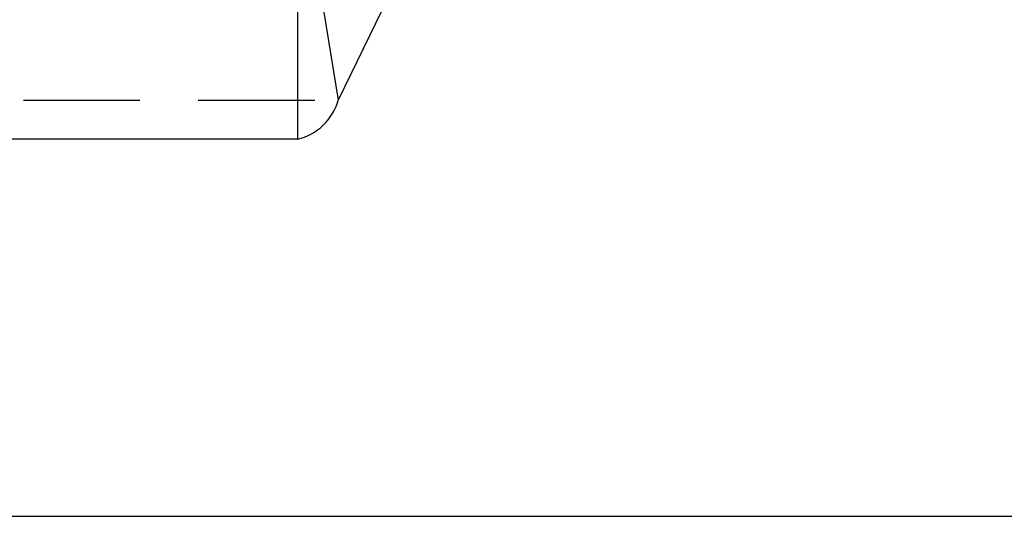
# Model space of a CAD drawing. Extents: x 67 to 774, y 19 to 566.
# Tile 11 of 44: x 294 to 315, y 262 to 272. Entities that reach past the tile are written whole.
import ezdxf

# ---------------------------------------------------------------- set-up
doc = ezdxf.new("R2010")
doc.units = 0
doc.header["$LTSCALE"] = 2
doc.linetypes.add('HIDDEN', pattern=[1.905, 1.27, -0.635])
doc.layers.get('0').update_dxf_attribs({"linetype": 'CONTINUOUS'})
doc.layers.add('FORMATO', color=179, linetype='CONTINUOUS')
doc.styles.add('SLDTEXTSTYLE0', font='TXT', dxfattribs={"width": 0.75})
doc.dimstyles.new('SLDDIMSTYLE2', dxfattribs={"dimtxt": 7, "dimasz": 6.604, "dimexe": 0, "dimexo": 0.0625, "dimgap": 1.75, "dimtad": 1, "dimdec": 3, "dimrnd": 1e-09, "dimzin": 12, "dimtxsty": 'SLDTEXTSTYLE0', "dimsah": 1, "dimcen": 0.09, "dimazin": 3, "dimtfac": 1, "dimtdec": 3, "dimtofl": 0, "dimtmove": 0, "dimatfit": 3, "dimtolj": 1, "dimtzin": 12})

# ---------------------------------------------------------------- blocks, each defined once
blk = doc.blocks.new('_D_7')
at = {"layer": 'FORMATO'}
for p, q in [((241.132, 318.789), (347.56, 318.789)), ((345.56, 318.789), (345.56, 261.589)), ((241.132, 261.589), (347.56, 261.589))]:
    blk.add_line(p, q, dxfattribs=at)
for points in [[(345.56, 318.789), (344.544, 312.185), (346.576, 312.185)], [(345.56, 261.589), (346.576, 268.193), (344.544, 268.193)]]:
    blk.add_solid(points, dxfattribs=at)
at = {"layer": 'FORMATO', "insert": (336.537, 284.138), "char_height": 7, "attachment_point": 1, "rotation": 90, "style": 'SLDTEXTSTYLE0'}
blk.add_mtext('57,2', dxfattribs=at)

msp = doc.modelspace()

# ---------------------------------------------------------------- linework, layer by layer
at = {"color": 7, "linetype": 'CONTINUOUS'}
for p, q in [((299.790582, 276.164105), (299.790582, 269.814104)), ((299.791978, 276.165444), (300.678843, 270.666182)), ((302.443093, 274.312765), (300.678843, 270.666182)), ((299.790582, 269.814104), (288.44432, 269.814104))]:
    msp.add_line(p, q, dxfattribs=at)
at = {"color": 7, "linetype": 'HIDDEN'}
msp.add_line((282.38711, 270.666182), (300.678843, 270.666182), dxfattribs=at)
at = {"color": 7, "linetype": 'CONTINUOUS'}
msp.add_arc((299.50577, 271.00004), 1.219656, 283.5042937, 344.1136146, dxfattribs=at)

# ---------------------------------------------------------------- dimensions: what is measured, and where the dimension line sits
at = {"layer": 'FORMATO'}
dim = msp.add_linear_dim(base=(345.560351, 261.589104), p1=(239.132216, 318.789104), p2=(239.132216, 261.589104), angle=90, dimstyle='SLDDIMSTYLE2', dxfattribs=at)
dim.commit()
dim.dimension.update_dxf_attribs({"geometry": '_D_7', "text_midpoint": (345.560351, 293.189363), "dimtype": 160})

doc.saveas('drawing.dxf')
